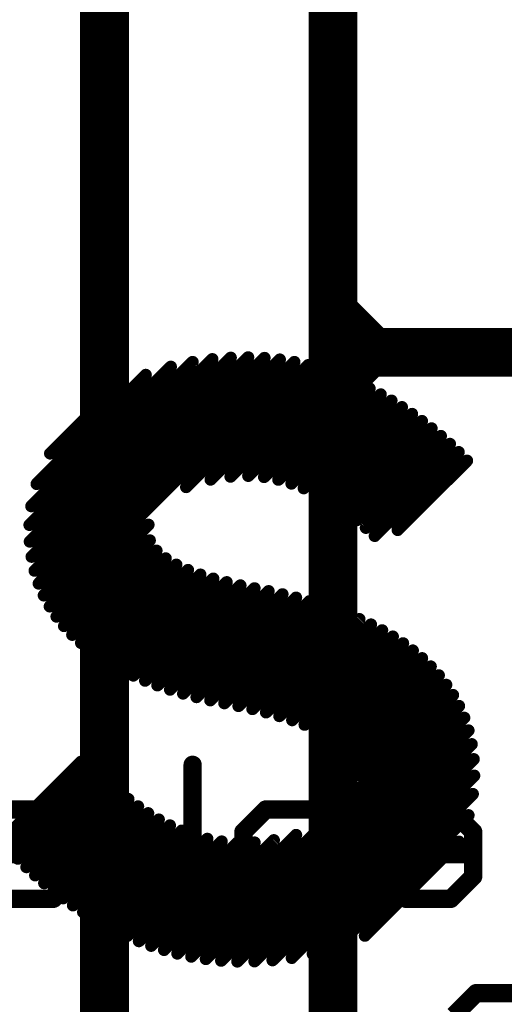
# Model space of a CAD drawing. Extents: x -13 to 79, y -40 to 78.
# Tile 30 of 96: x 22 to 26, y 18 to 26. Entities that reach past the tile are written whole.
import ezdxf

# ---------------------------------------------------------------- set-up
doc = ezdxf.new("R2010")
doc.units = 0
for name, color, linetype in [('16', 175, 'CONTINUOUS'), ('21', 253, 'CONTINUOUS'), ('22', 140, 'CONTINUOUS')]:
    doc.layers.add(name, color=color, linetype=linetype)

msp = doc.modelspace()

# ---------------------------------------------------------------- linework, layer by layer
at = {"layer": '16', "const_width": 0.4064}
for points in [[(22.606, 32.766), (22.606, 5.588)], [(24.511, 27.051), (24.511, 23.368)], [(24.511, 23.368), (24.511, 22.987)], [(24.8465, 23.0325), (24.511, 23.368)], [(24.5565, 23.0325), (24.511, 22.987)], [(24.8105, 23.0325), (24.511, 22.733)], [(24.511, 22.987), (24.511, 22.733)], [(24.8465, 23.0325), (24.5565, 23.0325)], [(24.8465, 23.0325), (24.8105, 23.0325)], [(25.0501, 23.0325), (24.8465, 23.0325)], [(28.575, 23.0325), (25.0501, 23.0325)], [(24.511, 22.733), (24.511, 12.7)]]:
    msp.add_lwpolyline(points, dxfattribs=at)
at = {"layer": '16', "const_width": 0.2032}
for points in [[(24.6126, 23.368, 1), (24.4094, 23.368)], [(24.5828, 23.4398, 1), (24.4392, 23.2962)], [(24.4094, 23.368, 1), (24.6126, 23.368)], [(24.6126, 22.987, 1), (24.4094, 22.987)], [(24.5565, 23.1341, 1), (24.5565, 22.9309)], [(24.6283, 22.9607, 1), (24.4847, 23.1043)], [(24.8105, 23.1341, 1), (24.8105, 22.9309)], [(24.8823, 22.9607, 1), (24.7387, 23.1043)], [(24.8465, 23.1341, 1), (24.8465, 22.9309)], [(24.7747, 22.9607, 1), (24.9183, 23.1043)], [(24.8465, 22.9309, 1), (24.8465, 23.1341)], [(24.8465, 22.9309, 1), (24.8465, 23.1341)], [(25.0501, 23.1341, 1), (25.0501, 22.9309)], [(25.0501, 22.9309, 1), (25.0501, 23.1341)], [(24.4094, 22.987, 1), (24.6126, 22.987)], [(24.4392, 23.0588, 1), (24.5828, 22.9152)], [(24.6126, 22.733, 1), (24.4094, 22.733)], [(24.4094, 22.733, 1), (24.6126, 22.733)], [(24.4392, 22.8048, 1), (24.5828, 22.6612)]]:
    msp.add_lwpolyline(points, format="xyb", dxfattribs=at)
at = {"layer": '21', "const_width": 0.1016}
for points in [[(21.9804, 21.5912), (23.3403, 22.9511)], [(21.9832, 21.4526), (23.5052, 22.9746)], [(21.9979, 21.3259), (23.6586, 22.9865)], [(22.023, 21.2096), (23.8034, 22.99)], [(22.0572, 21.1024), (23.9397, 22.9848)], [(22.0996, 21.0034), (24.0677, 22.9714)], [(22.1494, 20.9117), (24.1888, 22.9511)], [(21.9953, 21.7476), (23.1589, 22.9111)], [(23.2864, 21.9073), (24.3041, 22.925)], [(23.4901, 21.9696), (24.4144, 22.8939)], [(22.0397, 21.9334), (22.9497, 22.8433)], [(23.6562, 21.9942), (24.5203, 22.8583)], [(23.8039, 22.0005), (24.6223, 22.8189)], [(22.1524, 22.1875), (22.6739, 22.709)], [(23.936, 21.9912), (24.7208, 22.7759)], [(24.0548, 21.9686), (24.816, 22.7298)], [(24.1643, 21.9366), (24.9083, 22.6807)], [(24.2666, 21.8975), (24.9979, 22.6289)], [(24.3632, 21.8527), (25.085, 22.5745)], [(24.455, 21.803), (25.1696, 22.5177)], [(24.5426, 21.7493), (25.2519, 22.4586)], [(24.6266, 21.6919), (25.332, 22.3972)], [(24.7073, 21.6311), (25.4098, 22.3337)], [(24.7847, 21.5671), (25.4854, 22.2678)], [(24.8587, 21.4997), (25.5585, 22.1994)], [(25.0499, 21.5495), (25.6282, 22.1277)], [(22.2059, 20.8268), (22.9725, 21.5934)], [(22.2685, 20.748), (22.9834, 21.4628)], [(22.3368, 20.6748), (23.0391, 21.3772)], [(22.4103, 20.6069), (23.116, 21.3126)], [(22.4887, 20.5439), (23.2049, 21.2601)], [(22.5717, 20.4855), (23.302, 21.2158)], [(22.659, 20.4313), (23.4051, 21.1775)], [(22.7503, 20.3812), (23.5129, 21.1438)], [(22.8455, 20.335), (23.6244, 21.1139)], [(22.9443, 20.2924), (23.7391, 21.0872)], [(23.0466, 20.2533), (23.8565, 21.0631)], [(23.1522, 20.2175), (23.9739, 21.0391)], [(23.2611, 20.1849), (24.0894, 21.0132)], [(23.3729, 20.1553), (24.2028, 20.9852)], [(23.4875, 20.1285), (24.3139, 20.9549)], [(23.6046, 20.1042), (24.4225, 20.922)], [(23.7227, 20.0808), (24.5283, 20.8864)], [(23.8388, 20.0555), (24.6311, 20.8478)], [(23.9524, 20.0276), (24.7308, 20.8061)], [(24.063, 19.9969), (24.8272, 20.7611)], [(24.1703, 19.9628), (24.9201, 20.7126)], [(24.2737, 19.9247), (25.0094, 20.6605)], [(24.3723, 19.8819), (25.0949, 20.6044)], [(24.4648, 19.833), (25.1762, 20.5444)], [(24.5495, 19.7762), (25.2532, 20.4799)], [(24.623, 19.7083), (25.3255, 20.4109)], [(24.6787, 19.6226), (25.393, 20.3369)], [(24.6981, 19.5006), (25.4551, 20.2576)], [(24.6341, 19.2952), (25.5115, 20.1725)], [(23.4505, 17.9702), (25.5616, 20.0812)], [(23.5782, 17.9564), (25.6048, 19.983)], [(23.713, 17.9498), (25.6403, 19.8771)], [(23.8557, 17.951), (25.667, 19.7624)], [(21.7487, 18.9553), (22.4088, 19.6155)], [(21.8148, 18.88), (22.5155, 19.5807)], [(24.0062, 17.9602), (25.6836, 19.6376)], [(21.8835, 18.8073), (22.5828, 19.5066)], [(24.1669, 17.9794), (25.6879, 19.5005)], [(21.9544, 18.7368), (22.6536, 19.436)], [(22.0276, 18.6686), (22.7277, 19.3687)], [(24.3417, 18.0128), (25.6761, 19.3473)], [(22.103, 18.6026), (22.8051, 19.3046)], [(22.1806, 18.5388), (22.8858, 19.2439)], [(22.2605, 18.4772), (22.9702, 19.1869)], [(24.5383, 18.068), (25.6405, 19.1702)], [(22.3428, 18.418), (23.0585, 19.1338)], [(23.3291, 17.9902), (24.4648, 19.1259)], [(22.4274, 18.3613), (23.1513, 19.0851)], [(22.5146, 18.3071), (23.2491, 19.0415)], [(23.2132, 18.0157), (24.203, 19.0055)], [(22.6046, 18.2556), (23.3528, 19.0038)], [(22.6974, 18.207), (23.4634, 18.973)], [(22.7933, 18.1615), (23.5826, 18.9508)], [(22.8925, 18.1192), (23.7128, 18.9395)], [(22.9953, 18.0806), (23.857, 18.9423)], [(23.1021, 18.046), (24.0176, 18.9615)], [(24.7763, 18.1646), (25.5612, 18.9494)]]:
    msp.add_lwpolyline(points, dxfattribs=at)
at = {"layer": '21', "const_width": 0.0508}
for points in [[(23.3583, 22.9332, 1), (23.3223, 22.9691)], [(23.5231, 22.9566, 1), (23.4872, 22.9925)], [(23.6765, 22.9686, 1), (23.6406, 23.0045)], [(23.8214, 22.972, 1), (23.7854, 23.0079)], [(23.9577, 22.9669, 1), (23.9217, 23.0028)], [(24.0857, 22.9534, 1), (24.0497, 22.9894)], [(24.2068, 22.9331, 1), (24.1709, 22.9691)], [(23.1768, 22.8931, 1), (23.1409, 22.9291)], [(24.3221, 22.907, 1), (24.2862, 22.943)], [(24.4324, 22.8759, 1), (24.3964, 22.9118)], [(22.9676, 22.8254, 1), (22.9317, 22.8613)], [(24.5383, 22.8404, 1), (24.5023, 22.8763)], [(24.6402, 22.8009, 1), (24.6043, 22.8369)], [(22.6918, 22.691, 1), (22.6559, 22.7269)], [(24.7387, 22.758, 1), (24.7028, 22.7939)], [(24.834, 22.7118, 1), (24.798, 22.7477)], [(24.9263, 22.6627, 1), (24.8904, 22.6986)], [(25.0159, 22.6109, 1), (24.98, 22.6468)], [(25.103, 22.5565, 1), (25.067, 22.5925)], [(25.1876, 22.4997, 1), (25.1517, 22.5357)], [(25.2699, 22.4406, 1), (25.234, 22.4766)], [(25.35, 22.3793, 1), (25.314, 22.4152)], [(25.4278, 22.3157, 1), (25.3919, 22.3516)], [(25.5034, 22.2498, 1), (25.4674, 22.2857)], [(22.1344, 22.2054, 1), (22.1704, 22.1695)], [(25.5764, 22.1815, 1), (25.5405, 22.2174)], [(25.6461, 22.1098, 1), (25.6102, 22.1457)], [(23.6382, 22.0122, 1), (23.6742, 21.9762)], [(23.786, 22.0185, 1), (23.8219, 21.9826)], [(23.918, 22.0091, 1), (23.954, 21.9732)], [(22.0218, 21.9514, 1), (22.0577, 21.9154)], [(23.2685, 21.9252, 1), (23.3044, 21.8893)], [(23.4722, 21.9876, 1), (23.5081, 21.9516)], [(24.0369, 21.9866, 1), (24.0728, 21.9506)], [(24.1463, 21.9546, 1), (24.1823, 21.9187)], [(24.2486, 21.9155, 1), (24.2846, 21.8796)], [(24.3452, 21.8706, 1), (24.3811, 21.8347)], [(21.9774, 21.7655, 1), (22.0133, 21.7296)], [(24.437, 21.821, 1), (24.4729, 21.7851)], [(24.5247, 21.7672, 1), (24.5606, 21.7313)], [(24.6087, 21.7098, 1), (24.6446, 21.6739)], [(21.9624, 21.6092, 1), (21.9984, 21.5733)], [(22.9905, 21.5754, 1), (22.9545, 21.6113)], [(24.6893, 21.649, 1), (24.7252, 21.6131)], [(24.7667, 21.585, 1), (24.8027, 21.5491)], [(24.8407, 21.5176, 1), (24.8767, 21.4817)], [(25.032, 21.5675, 1), (25.0679, 21.5315)], [(21.9652, 21.4705, 1), (22.0011, 21.4346)], [(23.0013, 21.4448, 1), (22.9654, 21.4808)], [(21.98, 21.3439, 1), (22.0159, 21.3079)], [(23.0571, 21.3592, 1), (23.0212, 21.3951)], [(23.134, 21.2946, 1), (23.098, 21.3306)], [(23.2229, 21.2422, 1), (23.187, 21.2781)], [(22.005, 21.2275, 1), (22.041, 21.1916)], [(23.32, 21.1978, 1), (23.2841, 21.2338)], [(23.4231, 21.1595, 1), (23.3872, 21.1954)], [(23.5308, 21.1258, 1), (23.4949, 21.1618)], [(22.0393, 21.1203, 1), (22.0752, 21.0844)], [(23.6424, 21.096, 1), (23.6065, 21.1319)], [(23.7571, 21.0692, 1), (23.7211, 21.1051)], [(23.8744, 21.0452, 1), (23.8385, 21.0811)], [(22.0817, 21.0213, 1), (22.1176, 20.9854)], [(23.9919, 21.0212, 1), (23.956, 21.0571)], [(24.1074, 20.9953, 1), (24.0715, 21.0312)], [(24.2208, 20.9673, 1), (24.1849, 21.0032)], [(22.1314, 20.9297, 1), (22.1674, 20.8937)], [(24.3319, 20.9369, 1), (24.2959, 20.9728)], [(24.4404, 20.904, 1), (24.4045, 20.94)], [(22.1879, 20.8447, 1), (22.2239, 20.8088)], [(24.5462, 20.8684, 1), (24.5103, 20.9043)], [(24.6491, 20.8299, 1), (24.6132, 20.8658)], [(22.2506, 20.7659, 1), (22.2865, 20.73)], [(24.7488, 20.7882, 1), (24.7129, 20.8241)], [(24.8452, 20.7431, 1), (24.8093, 20.7791)], [(22.3188, 20.6928, 1), (22.3548, 20.6569)], [(24.9381, 20.6946, 1), (24.9022, 20.7306)], [(25.0274, 20.6425, 1), (24.9915, 20.6784)], [(22.3924, 20.6249, 1), (22.4283, 20.589)], [(25.1128, 20.5865, 1), (25.0769, 20.6224)], [(22.4708, 20.5619, 1), (22.5067, 20.526)], [(25.1941, 20.5264, 1), (25.1582, 20.5623)], [(22.5538, 20.5035, 1), (22.5897, 20.4675)], [(22.641, 20.4493, 1), (22.677, 20.4134)], [(25.2711, 20.4619, 1), (25.2352, 20.4979)], [(25.3435, 20.3929, 1), (25.3076, 20.4288)], [(22.7324, 20.3992, 1), (22.7683, 20.3633)], [(22.8275, 20.353, 1), (22.8635, 20.317)], [(25.4109, 20.3189, 1), (25.375, 20.3548)], [(22.9263, 20.3104, 1), (22.9623, 20.2744)], [(23.0286, 20.2712, 1), (23.0646, 20.2353)], [(25.473, 20.2396, 1), (25.4371, 20.2755)], [(23.1343, 20.2354, 1), (23.1702, 20.1995)], [(23.2431, 20.2028, 1), (23.279, 20.1669)], [(25.5294, 20.1546, 1), (25.4935, 20.1905)], [(23.3549, 20.1732, 1), (23.3908, 20.1373)], [(23.4696, 20.1465, 1), (23.5055, 20.1105)], [(23.5866, 20.1221, 1), (23.6226, 20.0862)], [(23.7047, 20.0988, 1), (23.7406, 20.0628)], [(25.5795, 20.0633, 1), (25.5436, 20.0992)], [(23.8208, 20.0735, 1), (23.8568, 20.0375)], [(23.9344, 20.0456, 1), (23.9703, 20.0097)], [(24.0451, 20.0149, 1), (24.081, 19.9789)], [(24.1524, 19.9807, 1), (24.1883, 19.9448)], [(24.2557, 19.9427, 1), (24.2917, 19.9068)], [(25.6227, 19.965, 1), (25.5868, 20.001)], [(24.3543, 19.8998, 1), (24.3902, 19.8639)], [(25.6582, 19.8591, 1), (25.6223, 19.8951)], [(24.4469, 19.851, 1), (24.4828, 19.815)], [(24.5315, 19.7942, 1), (24.5675, 19.7583)], [(25.685, 19.7445, 1), (25.6491, 19.7804)], [(24.605, 19.7263, 1), (24.641, 19.6904)], [(22.4268, 19.5975, 1), (22.3909, 19.6335)], [(22.5334, 19.5628, 1), (22.4975, 19.5987)], [(24.6607, 19.6406, 1), (24.6966, 19.6046)], [(25.7016, 19.6196, 1), (25.6657, 19.6556)], [(22.6007, 19.4886, 1), (22.5648, 19.5246)], [(25.7059, 19.4825, 1), (25.67, 19.5184)], [(22.6716, 19.4181, 1), (22.6357, 19.454)], [(24.6801, 19.5185, 1), (24.716, 19.4826)], [(22.7457, 19.3507, 1), (22.7098, 19.3867)], [(25.6941, 19.3293, 1), (25.6582, 19.3652)], [(22.823, 19.2866, 1), (22.7871, 19.3226)], [(24.6162, 19.3132, 1), (24.6521, 19.2772)], [(22.9038, 19.2259, 1), (22.8678, 19.2619)], [(22.9881, 19.1689, 1), (22.9522, 19.2048)], [(25.6584, 19.1522, 1), (25.6225, 19.1881)], [(23.0765, 19.1158, 1), (23.0405, 19.1517)], [(24.4828, 19.1079, 1), (24.4468, 19.1438)], [(23.1692, 19.0672, 1), (23.1333, 19.1031)], [(23.2671, 19.0236, 1), (23.2311, 19.0595)], [(24.221, 18.9875, 1), (24.185, 19.0235)], [(23.3707, 18.9858, 1), (23.3348, 19.0217)], [(23.4814, 18.955, 1), (23.4454, 18.991)], [(23.6006, 18.9328, 1), (23.5647, 18.9688)], [(23.7307, 18.9215, 1), (23.6948, 18.9575)], [(23.8749, 18.9244, 1), (23.839, 18.9603)], [(24.0356, 18.9436, 1), (23.9997, 18.9795)], [(25.5791, 18.9315, 1), (25.5432, 18.9674)], [(21.8655, 18.8252, 1), (21.9014, 18.7893)], [(21.9365, 18.7548, 1), (21.9724, 18.7189)], [(22.0097, 18.6866, 1), (22.0456, 18.6506)], [(22.0851, 18.6206, 1), (22.121, 18.5846)], [(22.1627, 18.5567, 1), (22.1986, 18.5208)], [(22.2426, 18.4952, 1), (22.2785, 18.4593)], [(22.3248, 18.436, 1), (22.3607, 18.4001)], [(22.4095, 18.3792, 1), (22.4454, 18.3433)], [(22.4967, 18.3251, 1), (22.5326, 18.2891)], [(22.5866, 18.2736, 1), (22.6225, 18.2376)], [(22.6794, 18.2249, 1), (22.7153, 18.189)], [(22.7753, 18.1794, 1), (22.8112, 18.1435)], [(22.8745, 18.1372, 1), (22.9104, 18.1013)], [(24.7584, 18.1826, 1), (24.7943, 18.1466)], [(22.9773, 18.0986, 1), (23.0133, 18.0627)], [(23.0841, 18.0639, 1), (23.12, 18.028)], [(24.5203, 18.0859, 1), (24.5562, 18.05)], [(23.1952, 18.0336, 1), (23.2311, 17.9977)], [(23.3112, 18.0082, 1), (23.3471, 17.9722)], [(23.4326, 17.9881, 1), (23.4685, 17.9522)], [(23.5602, 17.9743, 1), (23.5961, 17.9384)], [(23.695, 17.9677, 1), (23.7309, 17.9318)], [(23.8377, 17.969, 1), (23.8736, 17.9331)], [(23.9882, 17.9781, 1), (24.0242, 17.9422)], [(24.1489, 17.9974, 1), (24.1849, 17.9615)], [(24.3237, 18.0308, 1), (24.3597, 17.9949)]]:
    msp.add_lwpolyline(points, format="xyb", dxfattribs=at)
at = {"layer": '22', "const_width": 0.1524}
for points in [[(23.3404, 18.4722), (23.3404, 19.5908)], [(22.1795, 19.2179), (21.8066, 19.2179)], [(22.3659, 19.0315), (22.1795, 19.2179)], [(23.3404, 18.8451), (22.7811, 19.2179)], [(23.9505, 19.2179), (23.7641, 19.0315)], [(24.3234, 19.2179), (23.9505, 19.2179)], [(25.1199, 19.2179), (24.9335, 19.0315)], [(25.4928, 19.2179), (25.1199, 19.2179)], [(25.6792, 19.0315), (25.4928, 19.2179)], [(22.3659, 18.6586), (22.3659, 19.0315)], [(23.7641, 19.0315), (23.7641, 18.4722)], [(24.9335, 19.0315), (24.9335, 18.8451)], [(25.6792, 18.6586), (25.6792, 19.0315)], [(21.6202, 18.8451), (22.3659, 18.8451)], [(22.7811, 18.4722), (23.3404, 18.8451)], [(24.3234, 18.8451), (23.7641, 18.8451)], [(24.5098, 18.6586), (24.3234, 18.8451)], [(24.9335, 18.8451), (25.6792, 18.8451)], [(22.1795, 18.4722), (22.3659, 18.6586)], [(24.3234, 18.4722), (24.5098, 18.6586)], [(25.4928, 18.4722), (25.6792, 18.6586)], [(21.8066, 18.4722), (22.1795, 18.4722)], [(23.7641, 18.4722), (24.3234, 18.4722)], [(25.1199, 18.4722), (25.4928, 18.4722)], [(25.7046, 17.6858), (25.5182, 17.4993)], [(26.2639, 17.6858), (25.7046, 17.6858)]]:
    msp.add_lwpolyline(points, dxfattribs=at)
at = {"layer": '22', "const_width": 0.0762}
for points in [[(23.3785, 19.5908, 1), (23.3023, 19.5908)], [(22.2064, 19.2448, 1), (22.1526, 19.191)], [(22.1795, 19.1798, 1), (22.1795, 19.256)], [(22.8023, 19.2496, 1), (22.76, 19.1862)], [(23.9505, 19.256, 1), (23.9505, 19.1798)], [(23.9775, 19.191, 1), (23.9236, 19.2448)], [(24.3234, 19.1798, 1), (24.3234, 19.256)], [(25.1199, 19.256, 1), (25.1199, 19.1798)], [(25.1469, 19.191, 1), (25.093, 19.2448)], [(25.5197, 19.2448, 1), (25.4658, 19.191)], [(25.4928, 19.1798, 1), (25.4928, 19.256)], [(22.404, 19.0315, 1), (22.3278, 19.0315)], [(22.339, 19.0045, 1), (22.3929, 19.0584)], [(23.8022, 19.0315, 1), (23.726, 19.0315)], [(23.7372, 19.0584, 1), (23.7911, 19.0045)], [(24.9716, 19.0315, 1), (24.8954, 19.0315)], [(24.9066, 19.0584, 1), (24.9605, 19.0045)], [(25.7173, 19.0315, 1), (25.6411, 19.0315)], [(25.6523, 19.0045, 1), (25.7062, 19.0584)], [(22.3659, 18.807, 1), (22.3659, 18.8832)], [(23.3616, 18.8133, 1), (23.3193, 18.8768)], [(23.3193, 18.8133, 1), (23.3616, 18.8768)], [(23.7641, 18.8832, 1), (23.7641, 18.807)], [(24.3503, 18.872, 1), (24.2964, 18.8181)], [(24.3234, 18.807, 1), (24.3234, 18.8832)], [(24.9335, 18.8832, 1), (24.9335, 18.807)], [(25.6792, 18.807, 1), (25.6792, 18.8832)], [(24.8954, 18.8451, 1), (24.9716, 18.8451)], [(22.3929, 18.6317, 1), (22.339, 18.6856)], [(24.5368, 18.6317, 1), (24.4829, 18.6856)], [(25.7062, 18.6317, 1), (25.6523, 18.6856)], [(22.3278, 18.6586, 1), (22.404, 18.6586)], [(24.4829, 18.6317, 1), (24.5368, 18.6856)], [(25.6411, 18.6586, 1), (25.7173, 18.6586)], [(22.1526, 18.4991, 1), (22.2064, 18.4453)], [(22.1795, 18.4341, 1), (22.1795, 18.5103)], [(22.76, 18.5039, 1), (22.8023, 18.4405)], [(23.3023, 18.4722, 1), (23.3785, 18.4722)], [(23.7641, 18.5103, 1), (23.7641, 18.4341)], [(23.726, 18.4722, 1), (23.8022, 18.4722)], [(24.2964, 18.4991, 1), (24.3503, 18.4453)], [(24.3234, 18.4341, 1), (24.3234, 18.5103)], [(25.1199, 18.5103, 1), (25.1199, 18.4341)], [(25.4658, 18.4991, 1), (25.5197, 18.4453)], [(25.4928, 18.4341, 1), (25.4928, 18.5103)], [(25.7046, 17.7239, 1), (25.7046, 17.6477)], [(25.7316, 17.6588, 1), (25.6777, 17.7127)]]:
    msp.add_lwpolyline(points, format="xyb", dxfattribs=at)

doc.saveas('drawing.dxf')
